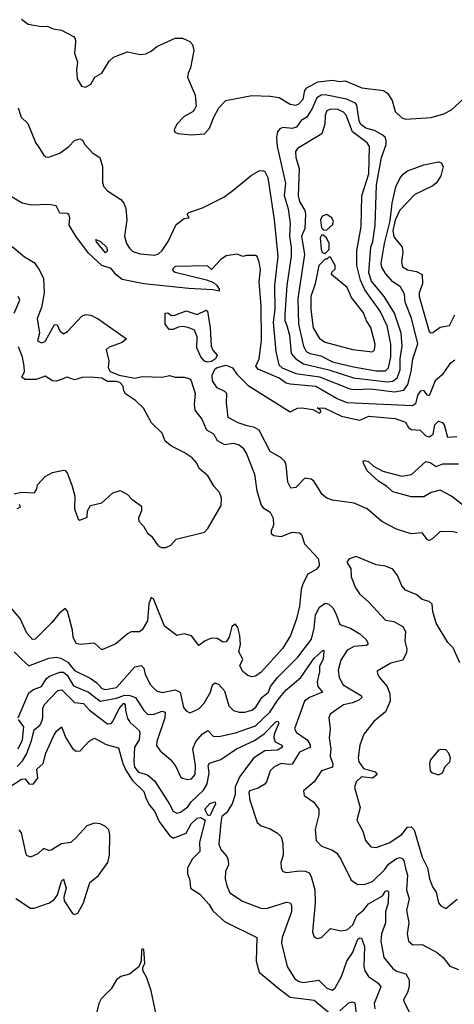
# Model space of a CAD drawing. Extents: x 1690054 to 1842981, y 782881 to 914114.
# Tile 40 of 256: x 1722155 to 1724532, y 799460 to 804837. Entities that reach past the tile are written whole.
import ezdxf

# ---------------------------------------------------------------- set-up
doc = ezdxf.new("R2010")
doc.units = 0

msp = doc.modelspace()

# ---------------------------------------------------------------- linework, layer by layer
at = {"layer": '0CON10XD'}
for points in [[(1722165, 804840), (1722202.3, 804812.3), (1722275, 804800), (1722305, 804802), (1722337.8, 804787.8), (1722385, 804779.2), (1722450, 804745), (1722458, 804735), (1722460.8, 804715), (1722455.8, 804655), (1722470.8, 804605), (1722466, 804565), (1722470, 804515), (1722493.3, 804475), (1722515, 804469.2), (1722545.4, 804484.6), (1722566.1, 804523.9), (1722604.2, 804545.8), (1722645, 804611.2), (1722668.3, 804631.7), (1722745, 804660.8), (1722815, 804647.1), (1722845, 804651.4), (1722873.8, 804665), (1722905, 804690.8), (1723005, 804735.8), (1723045, 804735.8), (1723085, 804718), (1723101.2, 804701.2), (1723108.3, 804668.3), (1723090, 804575), (1723075.8, 804545), (1723073, 804523), (1723114, 804425), (1723120, 804365), (1723103.9, 804336.1), (1723055, 804308.8), (1723015, 804266.2), (1723000, 804235), (1723003.7, 804223.7), (1723020, 804215), (1723095, 804208.8)], [(1723095, 804208.8), (1723165, 804214.4), (1723194, 804245), (1723216.2, 804305), (1723244, 804355), (1723283.3, 804395), (1723425, 804423.8), (1723525, 804420), (1723575, 804412), (1723633.8, 804375), (1723665, 804370), (1723682.5, 804377.5), (1723706.1, 804403.9), (1723715, 804450), (1723725, 804465.8), (1723785, 804498), (1723865, 804506.2), (1723905, 804500), (1723935, 804502.5), (1724025.9, 804465.9), (1724145, 804451.2), (1724166.2, 804435), (1724192.5, 804395), (1724207.5, 804335), (1724245, 804301.2), (1724265, 804293.8), (1724405, 804303.1), (1724475, 804322.2), (1724516.2, 804345), (1724585, 804408)], [(1724165, 802860.1), (1724195, 802863.9), (1724218.8, 802881.2), (1724236.4, 802925), (1724236.3, 802985), (1724245.8, 803055), (1724241.7, 803125), (1724205.2, 803235), (1724148.4, 803325), (1724079.7, 803409.7), (1724063.4, 803455), (1724075.7, 803595), (1724085.7, 803625), (1724098.8, 803715), (1724106.5, 803935), (1724133.1, 804085), (1724158.5, 804155), (1724158.9, 804175), (1724152.7, 804195), (1724138, 804208), (1724095, 804232.9), (1724047.8, 804245), (1724020.6, 804265), (1724011.3, 804285), (1723999.5, 804369.5), (1723990.5, 804380.5), (1723942.4, 804402.4), (1723825, 804427.3), (1723804.6, 804425.4), (1723779.5, 804410.5), (1723755, 804351.4), (1723735, 804320), (1723724.5, 804305.5), (1723695, 804286.5), (1723669.6, 804250.4), (1723645, 804242.9), (1723595, 804248.4), (1723578.4, 804241.6), (1723565, 804224.2), (1723559.8, 804195), (1723562.8, 804145), (1723608.3, 803945), (1723602.2, 803877.8), (1723623, 803805), (1723634.8, 803724.8), (1723629.8, 803655), (1723640.5, 803595), (1723639, 803545), (1723616.6, 803385), (1723604.8, 803224.8), (1723605.5, 803195), (1723616.7, 803166.7), (1723630.2, 803115), (1723640.2, 803015), (1723664.6, 802984.6), (1723707.8, 802957.8), (1723844.9, 802924.9), (1723980.4, 802880.4), (1724165, 802860.1)], [(1722146.5, 804356.5), (1722164.4, 804305), (1722200.2, 804270.2), (1722243.7, 804163.7), (1722256.7, 804146.7), (1722285, 804100), (1722298.3, 804088.3), (1722315, 804086.2), (1722375, 804108.1), (1722425, 804145.5), (1722455, 804177.3), (1722485, 804187.1), (1722499.3, 804179.3), (1722511.5, 804155), (1722555, 804107.5), (1722592.9, 804085), (1722608.2, 804035), (1722608.3, 803948.3), (1722615.8, 803925), (1722635, 803902), (1722709.4, 803855), (1722724.5, 803835), (1722735, 803806), (1722741.1, 803745), (1722729.4, 803655), (1722739.4, 803615), (1722755, 803588.8), (1722775, 803571.2), (1722815, 803558.8), (1722895, 803552), (1722915, 803559.2), (1722935, 803576.9), (1722966.4, 803625), (1723011.7, 803718.3), (1723055, 803751.1), (1723082.5, 803755), (1723071.2, 803775), (1723080, 803785), (1723155, 803810), (1723271.2, 803868.8), (1723321.2, 803905), (1723422.7, 803987.3), (1723465, 804011.2), (1723485, 804013.8), (1723495, 804008.8), (1723512.3, 803975), (1723547, 803745), (1723566.1, 803545), (1723547.7, 803385), (1723550.2, 803255), (1723541.5, 803185), (1723555.2, 803025), (1723571.6, 802951.6), (1723591.3, 802935), (1723664.9, 802904.9), (1723795, 802887.3), (1723959.6, 802820.4), (1723985, 802816.7), (1724075, 802821.6), (1724205, 802805.6), (1724255, 802813.7), (1724277.6, 802845), (1724295.9, 802915), (1724305.2, 802984.8), (1724332.4, 803067.6), (1724297.5, 803207.5), (1724263.3, 803295), (1724258.5, 803338.5), (1724237.6, 803377.6), (1724195, 803405.6), (1724155, 803450.9), (1724136.1, 803485), (1724132.2, 803505), (1724149.2, 803615), (1724181.7, 803738.3), (1724191.2, 803835), (1724212.2, 803925), (1724235, 803974), (1724253.1, 803995), (1724275, 804011.8), (1724315.6, 804025.6), (1724365, 804044.5), (1724445, 804060), (1724460, 804055), (1724470, 804035), (1724457.1, 803985), (1724435, 803946), (1724415, 803930.6), (1724315, 803882.2), (1724232.9, 803797.1), (1724207.8, 803742.2), (1724195.6, 803685), (1724200.7, 803650.7), (1724245.7, 803595), (1724249.5, 803565), (1724242.7, 803515), (1724247.9, 803487.9), (1724275, 803470.5), (1724325, 803462.9), (1724355.8, 803445), (1724358, 803395), (1724339.4, 803345), (1724339.6, 803325), (1724394.8, 803134.8), (1724405, 803127.3), (1724415, 803128.9), (1724455, 803158.6), (1724505, 803167.5), (1724535.2, 803224.8)], [(1724155, 802918.8), (1724171.3, 802935), (1724185.1, 802995.1), (1724183.8, 803065), (1724165.1, 803165.1), (1724126.5, 803245), (1724041.9, 803361.9), (1724018.4, 803415), (1723998.6, 803495), (1723998.5, 803575), (1724022.7, 803707.3), (1724025.8, 803875), (1724064, 803995), (1724068.6, 804145), (1724054.6, 804165), (1723974.8, 804225), (1723940.7, 804315), (1723925, 804332.8), (1723895, 804346.8), (1723855, 804348.6), (1723835, 804339.1), (1723825.4, 804315.4), (1723824.3, 804265.7), (1723806.5, 804213.5), (1723675, 804134.5), (1723663.2, 804116.8), (1723666, 804084), (1723683.5, 804025), (1723677.7, 803875), (1723685.2, 803845), (1723714, 803795), (1723718.3, 803775), (1723713.5, 803696.5), (1723695.6, 803655), (1723713.3, 803555), (1723676.5, 803315), (1723679.8, 803175), (1723706.7, 803055), (1723721.9, 803025), (1723744.4, 803014.4), (1723802.3, 803002.3), (1723865, 802968.6), (1723981.2, 802941.2), (1724105, 802919.5), (1724155, 802918.8)], [(1724535, 802977.1), (1724505, 802956.5), (1724465, 802898.1), (1724426.7, 802865), (1724395, 802783.8), (1724385, 802786.2), (1724365, 802812.5), (1724345, 802808.9), (1724330.8, 802785), (1724319.9, 802740.1), (1724302.4, 802727.6), (1723945, 802744.3), (1723888.4, 802768.4), (1723775, 802834.3), (1723635, 802846.1), (1723613, 802853), (1723575, 802879.3), (1723459.3, 802929.3), (1723446.1, 802945), (1723464.6, 802985), (1723477.4, 803085), (1723475.3, 803275), (1723464.2, 803405), (1723471.3, 803471.3), (1723464.6, 803515), (1723453.1, 803543.1), (1723445, 803548.8), (1723395, 803550), (1723374.7, 803544.7), (1723345, 803557.1), (1723285, 803547.3), (1723255, 803527.5), (1723205, 803473.3), (1723182.7, 803492.7), (1723005, 803489.2), (1722990.8, 803475), (1722994.2, 803465), (1723005, 803458.6), (1723177.2, 803417.2), (1723215, 803402.7), (1723233.3, 803385), (1723245.8, 803365), (1723245.8, 803354.2), (1723211.5, 803361.5), (1723080.4, 803369.6), (1722835, 803393.9), (1722715, 803417.4), (1722683.5, 803443.5), (1722655, 803478.6), (1722604.5, 803494.5), (1722532.6, 803562.6), (1722461.8, 803655), (1722425.7, 803715), (1722430, 803755), (1722425, 803772.9), (1722415, 803779.5), (1722375, 803781.2), (1722355, 803820), (1722315, 803828), (1722220, 803825), (1722170, 803835), (1722105, 803874)], [(1723818.3, 803688.3), (1723835, 803690), (1723865, 803717.5), (1723871.2, 803735), (1723861.2, 803755), (1723835, 803774), (1723810, 803765), (1723799.2, 803745), (1723805, 803700), (1723818.3, 803688.3)], [(1723825, 803560), (1723847, 803583), (1723846.7, 803615), (1723832.5, 803645), (1723815, 803660), (1723805, 803660), (1723798.8, 803645), (1723804.1, 803584.1), (1723810, 803565), (1723825, 803560)], [(1722115, 803598.1), (1722181.6, 803541.6), (1722235, 803511.2), (1722260.2, 803475), (1722285.2, 803425.2), (1722289.4, 803345), (1722275.2, 803264.8), (1722251.8, 803205), (1722263.5, 803125), (1722253.1, 803083.1), (1722275, 803072.5), (1722295, 803079.2), (1722345, 803172), (1722360, 803170), (1722375, 803137.5), (1722395, 803120.8), (1722417.1, 803135), (1722495, 803218.2), (1722515, 803227.1), (1722545, 803223.9), (1722584, 803204), (1722738.8, 803095), (1722715, 803074.3), (1722645, 803049.3), (1722628.2, 803035), (1722643.2, 802975), (1722640, 802935), (1722650.8, 802915), (1722700, 802895), (1722785, 802879.7), (1722825, 802889), (1722935, 802884.9), (1722975, 802893.6), (1723005.1, 802884.9), (1723055, 802884.3), (1723085.5, 802875), (1723093.9, 802865), (1723114.6, 802795), (1723108.6, 802735), (1723112.9, 802705), (1723150.8, 802655), (1723176.9, 802596.9), (1723215.9, 802575.9), (1723235, 802539.5), (1723275, 802516.5), (1723325, 802523.8), (1723355, 802514.6), (1723376.5, 802496.5), (1723395, 802465.7), (1723439.1, 802355), (1723452.9, 802265), (1723475.4, 802185.4), (1723485, 802172.9), (1723525, 802148.1), (1723542, 802115), (1723543, 802077), (1723529.5, 802045), (1723530.4, 802030.4), (1723545, 802020.9), (1723585, 802014.5), (1723645, 802038.1), (1723685.7, 802035.7), (1723696.2, 802025), (1723712, 801975), (1723786.7, 801895), (1723793.3, 801865), (1723792.5, 801855), (1723776.7, 801835), (1723731.1, 801808.9), (1723704.1, 801755.9), (1723694.1, 801725), (1723685.3, 801635), (1723669.7, 801565), (1723636.4, 801473.6), (1723594.8, 801405.2), (1723475, 801274.6), (1723445, 801252.9), (1723425, 801248.5), (1723402, 801255), (1723375, 801277.1), (1723358.9, 801308.9), (1723376, 801345), (1723353.5, 801385), (1723362.9, 801425), (1723359.1, 801475), (1723348.3, 801518.3), (1723335.8, 801535.8), (1723315, 801522.5), (1723301.2, 801465), (1723285, 801440), (1723268.3, 801438.3), (1723235, 801457.5), (1723205, 801460), (1723170, 801445), (1723135, 801420), (1723095, 801472.5), (1723055, 801483.3), (1723015, 801473.3), (1722947.5, 801525), (1722888, 801675), (1722875, 801681.2), (1722862, 801648), (1722854.4, 801555), (1722825, 801504.3), (1722810, 801495), (1722765, 801493.8), (1722745, 801483.8), (1722681.5, 801428.5), (1722605, 801396), (1722565, 801432), (1722485.7, 801424.3), (1722465, 801430), (1722447.8, 801465), (1722443.8, 801503.8), (1722417.2, 801607.2), (1722405, 801621.2), (1722371.2, 801595), (1722332, 801545), (1722240, 801455), (1722225, 801452.2), (1722195, 801487.1), (1722157.7, 801567.7), (1722095, 801642.5)], [(1722625, 803563.3), (1722575, 803623.3), (1722572.5, 803637.5), (1722597.5, 803625), (1722630, 803595), (1722636.5, 803575), (1722625, 803563.3)], [(1724085, 803022.5), (1724096, 803035), (1724099.2, 803065), (1724075, 803156.7), (1724052.1, 803192.1), (1724035, 803236.7), (1723970, 803320), (1723946.2, 803375), (1723860, 803445), (1723861.7, 803458.3), (1723880, 803475), (1723880, 803495), (1723855, 803540), (1723845, 803540), (1723835, 803530), (1723825, 803530), (1723791.2, 803495), (1723771.8, 803395), (1723748, 803325), (1723746.8, 803255), (1723760.8, 803155), (1723795, 803095.8), (1723825, 803075.6), (1723975, 803036.5), (1724085, 803022.5)], [(1722126.2, 803235), (1722156.2, 803306.2), (1722147.1, 803325)], [(1723185, 802966.4), (1723165, 802971.5), (1723145, 802995.5), (1723123.9, 803045), (1723126.4, 803105), (1723111.2, 803141.2), (1723076.8, 803156.8), (1723045, 803160.8), (1723021.5, 803158.5), (1722995, 803144.5), (1722973.3, 803145), (1722950, 803175), (1722950, 803235), (1722965, 803236.2), (1722985, 803222.5), (1723003, 803223), (1723065, 803248), (1723125, 803226.7), (1723175, 803250), (1723182.5, 803245), (1723196, 803155), (1723201.6, 803055), (1723211.8, 803031.8), (1723235.7, 803005), (1723226.4, 802985), (1723205, 802971.2), (1723185, 802966.4)], [(1722125, 802247.5), (1722165, 802257.5), (1722237, 802253), (1722250, 802275), (1722253, 802297), (1722295, 802342.5), (1722335, 802363.8), (1722395, 802376.7), (1722405, 802376), (1722415, 802363.3), (1722440.4, 802295), (1722457.9, 802235), (1722455.5, 802165), (1722475, 802110), (1722485, 802103.3), (1722525, 802120), (1722526.7, 802155), (1722542.5, 802185), (1722605, 802198), (1722665, 802253.8), (1722705, 802266.2), (1722745, 802243.3), (1722768.3, 802218.3), (1722820.7, 802180.7), (1722821.2, 802155), (1722804.2, 802115.8), (1722807.7, 802097.7), (1722831.7, 802071.7), (1722855, 802032.5), (1722876.7, 802016.7), (1722913.2, 801963.2), (1722930, 801955), (1722955, 801954.3), (1722981.7, 801968.3), (1723010.5, 801999.5), (1723165, 802039.2), (1723185, 802058), (1723256.6, 802183.4), (1723258.6, 802225), (1723247.1, 802255), (1723217.9, 802287.9), (1723185, 802346.2), (1723136.7, 802386.7), (1723123.8, 802415), (1723098, 802445), (1723055, 802474), (1722985, 802507.5), (1722951.2, 802535), (1722935, 802580), (1722876.2, 802635), (1722832, 802715), (1722788.3, 802758.3), (1722734.6, 802794.6), (1722725, 802810), (1722720.8, 802835), (1722702.7, 802855), (1722685, 802861.5), (1722635, 802861.1), (1722605, 802879.7), (1722545, 802884.5), (1722497.1, 802882.9), (1722455, 802870.5), (1722415, 802884.4), (1722381.7, 802871.7), (1722356.1, 802863.9), (1722335.3, 802865.3), (1722295, 802891.2), (1722245, 802872.1), (1722185, 802872.7), (1722168.1, 802885), (1722181.1, 802915), (1722180.8, 802945), (1722170.5, 802995), (1722149.7, 803049.7)], [(1723398.9, 802618.9), (1723349.5, 802635), (1723295.7, 802665), (1723285.5, 802745), (1723288.2, 802795), (1723276.9, 802806.9), (1723235, 802826.8), (1723209.6, 802865), (1723207.2, 802895), (1723222.2, 802927.8), (1723235, 802938.2), (1723285, 802950), (1723318.4, 802935), (1723342.2, 802902.2), (1723405, 802839.1), (1723635, 802695.8), (1723674, 802716), (1723698.2, 802718.2), (1723758.3, 802708.3), (1723795, 802687.5), (1723802.5, 802695), (1723800, 802705), (1723781.7, 802718.3), (1723823.8, 802716.2), (1723915, 802671.6), (1724005, 802651.9), (1724015, 802650.7), (1724065, 802671.2), (1724208.5, 802658.5), (1724265, 802640), (1724280.6, 802610.6), (1724295, 802600), (1724345, 802595.5), (1724375, 802564.5), (1724395, 802559.8), (1724416.1, 802573.9), (1724424.2, 802625), (1724445, 802644.4), (1724465, 802637.8), (1724476.2, 802625), (1724495, 802557.5), (1724545, 802561.8)], [(1724546.7, 802035), (1724525, 802041.1), (1724455, 802041.9), (1724415, 802003.1), (1724395, 801992.9), (1724385, 801997.5), (1724355, 802035.5), (1724295, 802030), (1724215, 802054.5), (1724135, 802096.5), (1724055.6, 802165), (1723985, 802196.1), (1723865, 802212.7), (1723834.2, 802225), (1723808.9, 802245), (1723765.4, 802315.4), (1723748.3, 802328.3), (1723715, 802332.9), (1723665, 802282.9), (1723638, 802278), (1723621.3, 802311.3), (1723612.7, 802405), (1723604.5, 802425), (1723584.8, 802444.8), (1723525, 802478.9), (1723464.8, 802594.8), (1723439.2, 802609.2), (1723398.9, 802618.9)], [(1724595, 802173.2), (1724515.9, 802235.9), (1724455, 802267.5), (1724405, 802256), (1724365, 802230.6), (1724295, 802232), (1724195, 802258.6), (1724160, 802290), (1724118.6, 802315), (1724055, 802373.3), (1724034.3, 802415), (1724033.1, 802426.9), (1724039.5, 802430.5), (1724062.9, 802425), (1724089.5, 802399.5), (1724141.6, 802371.6), (1724245, 802343.6), (1724297.5, 802352.5), (1724375, 802424.2), (1724399.1, 802419.1), (1724432.5, 802397.5), (1724468.7, 802411.3), (1724555, 802412.4)], [(1722141.7, 802168.3), (1722160, 802175), (1722155, 802190)], [(1724562.4, 801325), (1724525, 801407.5), (1724496.7, 801436.7), (1724432.2, 801542.2), (1724414.2, 801605), (1724410, 801645), (1724395, 801660), (1724355, 801671.2), (1724326.4, 801696.4), (1724265, 801721.4), (1724245, 801745.8), (1724221.2, 801801.2), (1724195, 801837.1), (1724155, 801852.9), (1724105, 801860), (1723995, 801906.2), (1723956.4, 801893.6), (1723943.3, 801875), (1723965, 801840), (1723967.5, 801795), (1723992.2, 801735), (1724012.6, 801702.6), (1724065, 801656.7), (1724155, 801557.5), (1724200.9, 801550.9), (1724252.1, 801522.1), (1724264, 801495), (1724260.5, 801445), (1724271.3, 801398.7), (1724269.4, 801380.6), (1724250.2, 801339.8), (1724185, 801322.2), (1724110.5, 801279.5), (1724111.2, 801265), (1724122.5, 801245), (1724165, 801196), (1724179.4, 801155), (1724180.3, 801115), (1724155, 801057.5), (1724091.4, 801005), (1724036.9, 800935), (1724014.6, 800875), (1724005.4, 800805.4), (1724010.5, 800785), (1724035, 800748.1), (1724099.6, 800729.6), (1724109.1, 800715), (1724085, 800695.4), (1724025, 800702.2), (1723995.8, 800675), (1723985.8, 800645), (1724017.5, 800535), (1723998.1, 800465), (1724030.8, 800405), (1724045.6, 800355), (1724075, 800320.6), (1724105, 800316.4), (1724175, 800341.9), (1724245, 800387.5), (1724275, 800427.1), (1724295, 800428.9), (1724313, 800413), (1724355, 800263.8), (1724384.4, 800205), (1724396.4, 800145), (1724412.5, 800102.5), (1724432.2, 800072.2), (1724444.3, 800015), (1724457, 799997), (1724485, 799983.8)], [(1722125, 801385.5), (1722165.4, 801345.4), (1722205, 801307.9), (1722315, 801350), (1722354.8, 801355.2), (1722380.7, 801350.7), (1722419.3, 801329.3), (1722455, 801283.1), (1722541.2, 801241.2), (1722577.7, 801215), (1722605, 801185.2), (1722625, 801179.9), (1722685, 801190.3), (1722785, 801303.3), (1722819.8, 801309.8), (1722834.6, 801295), (1722841, 801261), (1722871.2, 801205), (1722902.9, 801172.9), (1722935, 801162.8), (1723005, 801177.3), (1723033.4, 801165), (1723051.5, 801081.5), (1723065, 801062.5), (1723085, 801051.4), (1723135, 801074.5), (1723164.6, 801105), (1723198.2, 801165), (1723210, 801205), (1723225, 801215.8), (1723245, 801205.7), (1723275, 801172.9), (1723299.5, 801089.5), (1723325, 801063.8), (1723355, 801054.7), (1723386.1, 801056.1), (1723425, 801065.8), (1723447.1, 801082.9), (1723479.7, 801135), (1723515.9, 801164.1), (1723526.7, 801195), (1723565, 801244.7), (1723676.4, 801355), (1723751.4, 801455), (1723765.2, 801515), (1723772.1, 801587.9), (1723795, 801629.5), (1723825, 801650.5), (1723845, 801644.5), (1723867.1, 801625), (1723884.6, 801595), (1723905.7, 801535), (1723963.4, 801513.4), (1724015, 801482.5), (1724047.5, 801455), (1724059.5, 801435), (1724058.1, 801425), (1724050, 801420), (1723985, 801413.6), (1723945.2, 801394.8), (1723910.7, 801339.3), (1723896.4, 801285), (1723901.8, 801245), (1723924.6, 801205), (1724023.3, 801145), (1724025.4, 801135), (1724008.9, 801121.1), (1723974.1, 801105.9), (1723925, 801094.7), (1723853.3, 801045), (1723845.6, 801025), (1723852.9, 800965), (1723847.3, 800915), (1723857.4, 800855), (1723853.6, 800815), (1723866.9, 800773.1), (1723865.4, 800755), (1723805, 800734.4), (1723764.6, 800675.4), (1723708, 800625), (1723710.9, 800600.9), (1723764, 800564), (1723791.8, 800525), (1723790.9, 800495), (1723770.4, 800415), (1723776.7, 800355), (1723805, 800324.3), (1723865, 800302.5), (1723888.6, 800285), (1723911.9, 800251.9), (1723967.8, 800137.8), (1724005, 800114.4), (1724045, 800116.9), (1724085, 800130.9), (1724149.5, 800195), (1724171.1, 800225), (1724215, 800257.2), (1724235, 800261.5), (1724247, 800257), (1724255.7, 800245), (1724263.9, 800203.9), (1724275.2, 800165), (1724271.1, 800085), (1724284.7, 800035.3), (1724270, 799975), (1724283.8, 799905), (1724274.4, 799844.4), (1724281.4, 799805), (1724305, 799784.3), (1724355, 799787.1), (1724434.1, 799744.1), (1724470.6, 799715), (1724507.6, 799667.6), (1724555, 799650)], [(1722147.7, 801025), (1722205, 801160.6), (1722230.7, 801179.3), (1722274.2, 801195), (1722301.5, 801238.5), (1722317.8, 801252.2), (1722375, 801273.5), (1722395, 801274.2), (1722415, 801257.8), (1722449.6, 801199.6), (1722532.2, 801165), (1722595, 801114.7), (1722685, 801131.4), (1722728.3, 801148.3), (1722757.2, 801147.2), (1722788.8, 801135), (1722833.6, 801065), (1722855.2, 801045.2), (1722885, 801042.8), (1722935, 801061.3), (1722950.5, 801055), (1722949.8, 801025), (1722905.3, 800895), (1722903.1, 800873.1), (1722923.6, 800843.6), (1722982.2, 800795), (1723008.5, 800758.5), (1723035, 800702.9), (1723045, 800694.4), (1723075, 800687.1), (1723095, 800690.6), (1723115.3, 800715), (1723116, 800765), (1723102.2, 800855), (1723118.8, 800895), (1723155, 800937.6), (1723185, 800955.5), (1723214, 800925), (1723245, 800922.3), (1723335, 800942.8), (1723445, 800981), (1723522.7, 801055), (1723568.7, 801125), (1723611.2, 801175), (1723645.8, 801204.2), (1723692.1, 801245), (1723765, 801349.6), (1723815, 801393.3), (1723818.8, 801388.8), (1723815, 801346), (1723795.2, 801305), (1723794.4, 801275), (1723781.2, 801221.2), (1723784.8, 801194.8), (1723811.4, 801165), (1723739.5, 801135), (1723712.7, 801115), (1723658, 800965), (1723668.2, 800945), (1723726.4, 800905), (1723740.3, 800885), (1723745.4, 800864.6), (1723685, 800837.3), (1723645, 800772.3), (1723625, 800768.9), (1723585, 800774.6), (1723544.2, 800755.8), (1723524.5, 800735), (1723505.4, 800675), (1723495, 800661.9), (1723459.6, 800640.4), (1723412.5, 800625), (1723407.5, 800615), (1723413.1, 800575), (1723453.7, 800453.7), (1723475, 800434.4), (1723525, 800418.1), (1723565.5, 800395.5), (1723584.2, 800375), (1723595, 800340), (1723595.8, 800275), (1723582.9, 800235), (1723585.8, 800205), (1723595, 800186.2), (1723615, 800180.6), (1723685, 800189.6), (1723717.2, 800187.2), (1723738.1, 800178.1), (1723748.8, 800158.8), (1723768.2, 800085), (1723771.8, 800015), (1723755.8, 799855), (1723763, 799833), (1723775, 799823.3), (1723785, 799820), (1723805, 799825.8), (1723855, 799874), (1723910.9, 799860.9), (1723945, 799866.7), (1723976.2, 799895), (1723999.4, 799945), (1724034.8, 799975), (1724061.6, 800008.4), (1724138.3, 800051.7), (1724155, 800078.5), (1724165, 800081.1), (1724171.9, 800075), (1724169.5, 800015), (1724154.8, 799965), (1724155.7, 799905), (1724133.2, 799845), (1724130.3, 799805), (1724145.4, 799715), (1724195, 799655.6), (1724215, 799641.8), (1724266.3, 799626.3), (1724285, 799593.3), (1724285, 799556.7), (1724276, 799524), (1724254.4, 799485), (1724255.7, 799475), (1724286.4, 799415)], [(1722141.4, 800758.6), (1722170.5, 800789.5), (1722193.2, 800826.8), (1722220.4, 800899.6), (1722235, 800959.5), (1722265, 800984.5), (1722275, 801001.1), (1722282.9, 801025), (1722282.8, 801075), (1722289.7, 801095), (1722365, 801174.1), (1722386.6, 801176.6), (1722455, 801109.1), (1722505, 801103.5), (1722536.7, 801066.7), (1722635, 800990.9), (1722655, 800994.4), (1722665, 801004.5), (1722699, 801075), (1722725, 801104), (1722732.1, 801095), (1722733.2, 801065), (1722745, 801021.5), (1722759.5, 800999.5), (1722808.2, 800955), (1722812.5, 800942.5), (1722809.5, 800905), (1722782.7, 800865), (1722778.9, 800785), (1722783.2, 800755), (1722805, 800728.4), (1722855, 800713.8), (1722895, 800679.2), (1722975, 800553.3), (1722994.5, 800515), (1723015, 800504.7), (1723035, 800510), (1723075, 800537.8), (1723093.7, 800566.3), (1723159.9, 800630.1), (1723181, 800665), (1723191, 800725), (1723185.7, 800764.2), (1723192.5, 800777.5), (1723255, 800797.8), (1723341.5, 800855), (1723439.9, 800900.1), (1723492.1, 800937.9), (1723555, 801003.2), (1723566.9, 801006.9), (1723573.1, 800995), (1723546.7, 800935), (1723544.3, 800915), (1723552.8, 800892.8), (1723589.4, 800875), (1723592.9, 800865), (1723565, 800848.1), (1723495, 800843.6), (1723433.4, 800805), (1723358.3, 800705), (1723333, 800647.1), (1723333.3, 800605), (1723316.9, 800555), (1723285.3, 800505), (1723260.8, 800485), (1723255, 800452.5), (1723244.6, 800335), (1723254.7, 800305), (1723287.6, 800267.6), (1723295, 800246.7), (1723297.7, 800222.3), (1723281.1, 800185), (1723279.6, 800145), (1723287.6, 800107.6), (1723305, 800069.2), (1723373.6, 800023.6), (1723474.7, 799984.7), (1723505, 799984.1), (1723615, 800017.3), (1723633.5, 800013.5), (1723642.3, 800002.3), (1723642.4, 799965), (1723589.6, 799825), (1723586.3, 799793.7), (1723617, 799667), (1723660.1, 799600.1), (1723682.9, 799585), (1723705, 799580), (1723791.1, 799591.1), (1723835, 799548.2), (1723865, 799536.5), (1723880.8, 799549.2), (1723915, 799611.1), (1723944.8, 799695), (1723975, 799740.9), (1724004.4, 799815), (1724015, 799823.4), (1724025, 799820.4), (1724039.8, 799775), (1724036.9, 799666.9), (1724042.3, 799642.3), (1724062.6, 799612.6), (1724115.5, 799575), (1724129.6, 799555), (1724092.6, 799465), (1724097.4, 799435)], [(1722034, 800606), (1722165, 800689.5), (1722185, 800691.5), (1722205.7, 800665), (1722228.5, 800661.5), (1722255.4, 800695), (1722248.7, 800745), (1722284.8, 800775.2), (1722297.8, 800832.2), (1722342.2, 800927.8), (1722357.6, 800952.4), (1722385, 800975.8), (1722407.7, 800915), (1722445, 800856.2), (1722465, 800842.1), (1722486, 800845), (1722535, 800897.1), (1722565, 800914.3), (1722628.3, 800878.3), (1722695, 800860), (1722719.3, 800775), (1722737.1, 800735), (1722772, 800682), (1722835, 800623.1), (1722847.7, 800582.3), (1722865, 800548), (1722891.9, 800515), (1722918.4, 800458.4), (1722975, 800381.8), (1722995, 800367.5), (1723065, 800395.4), (1723092.9, 800445), (1723125, 800476), (1723145, 800479.6), (1723168.8, 800465), (1723137.8, 800345), (1723139.7, 800295), (1723101.1, 800255), (1723072.3, 800205), (1723072.2, 800175), (1723085, 800138.8), (1723089.8, 800095), (1723141.1, 800061.1), (1723190.7, 800005), (1723210.8, 799970.8), (1723275, 799911.8), (1723452, 799825), (1723448.2, 799695), (1723464.4, 799635), (1723574, 799544)], [(1722147.7, 800855), (1722170.2, 800905), (1722178.5, 800975), (1722148.9, 801015)], [(1724445, 800713.3), (1724466.2, 800725), (1724481.7, 800758.3), (1724506.7, 800785), (1724510, 800805), (1724501.7, 800831.7), (1724485, 800850), (1724455, 800852.5), (1724445, 800847.5), (1724401.2, 800795), (1724396.7, 800775), (1724400, 800735), (1724406.4, 800726.4), (1724445, 800713.3)], [(1723195, 800488.8), (1723185, 800493.3), (1723167.1, 800525), (1723195, 800556.5), (1723225, 800566.2), (1723226.2, 800555), (1723195, 800488.8)], [(1722135, 800037.3), (1722215, 799984.8), (1722235, 799985.2), (1722318.9, 800015), (1722345, 800034.7), (1722362.2, 800057.8), (1722385, 800132), (1722395, 800143.3), (1722410.5, 800095), (1722396, 800045), (1722399, 800025), (1722445, 799955.3), (1722455, 799951), (1722472.8, 799957.2), (1722504.4, 800014.4), (1722539.2, 800125), (1722586.5, 800163.5), (1722636.8, 800235), (1722647.2, 800275), (1722648.8, 800385), (1722642.1, 800412.1), (1722625, 800431.1), (1722595, 800445.5), (1722565, 800450), (1722522.9, 800435), (1722466.7, 800373.3), (1722435, 800344), (1722385, 800335.8), (1722327.4, 800302.6), (1722315, 800300.6), (1722285, 800311.4), (1722255, 800282.5), (1722215, 800264.2), (1722195, 800272), (1722190.3, 800280.3), (1722166.1, 800396.1), (1722153.6, 800413.6)], [(1724485, 799983.8), (1724546.6, 800033.4)], [(1722914.8, 799345), (1722874.4, 799534.4), (1722851.2, 799605), (1722828.6, 799645), (1722828.8, 799661.2), (1722840, 799685), (1722835, 799760), (1722825, 799762.5), (1722821.2, 799755), (1722820, 799695), (1722807.5, 799665), (1722755, 799624.2), (1722708.9, 799611.1), (1722685, 799594.2), (1722655.6, 799545), (1722600.7, 799489.3), (1722588.9, 799465), (1722565.6, 799375)], [(1723574, 799544), (1723635, 799499.7), (1723765, 799482.8), (1723855, 799407.2)], [(1723905.5, 799424.5), (1723955, 799468.8), (1723975, 799473.6), (1723988.1, 799468.1), (1723996.1, 799396.1)]]:
    msp.add_lwpolyline(points, dxfattribs=at)

doc.saveas('drawing.dxf')
